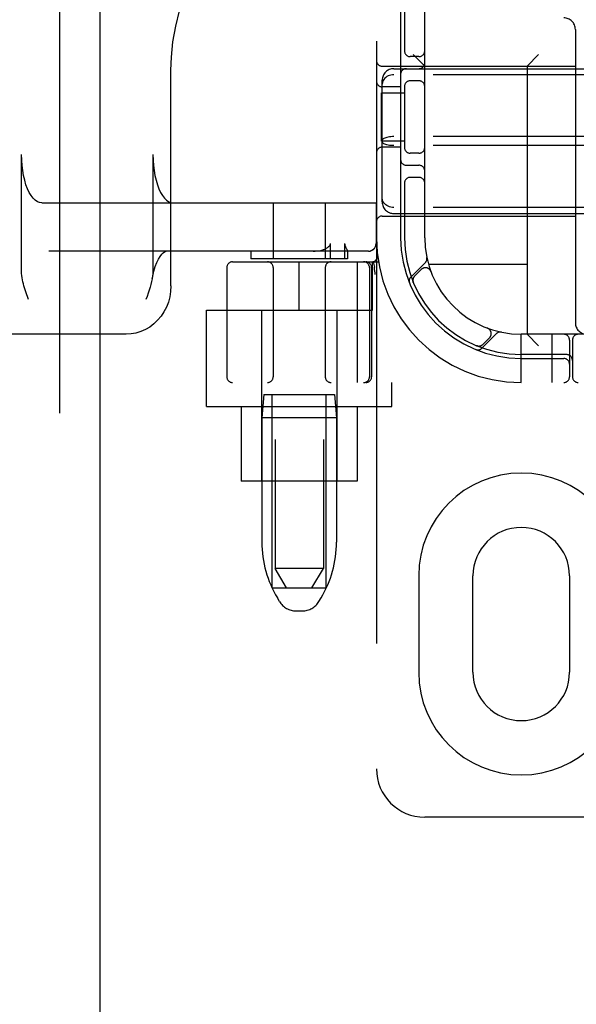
# Model space of a CAD drawing. Header units: inches. Extents: x 0 to 283, y 0 to 183.
# Tile 18 of 81: x 97.15 to 98.59, y 90.65 to 93.2. Entities that reach past the tile are written whole.
import ezdxf

# ---------------------------------------------------------------- set-up
doc = ezdxf.new("R2010")
doc.units = ezdxf.units.IN
doc.header["$LTSCALE"] = 15.583333
doc.header["$MEASUREMENT"] = 0
doc.linetypes.add('HIDDEN', pattern=[0.2, 0.1, -0.1])
doc.layers.add('DEFAULT_2', color=8, linetype='HIDDEN')
doc.layers.add('LEFTHAND_DOOR_ASSEMBLY', color=7, linetype='CONTINUOUS')

msp = doc.modelspace()

# ---------------------------------------------------------------- linework, layer by layer
at = {"layer": 'DEFAULT_2', "color": 8, "linetype": 'HIDDEN'}
for p, q in [((98.0709, 96.2563), (98.0709, 91.2563)), ((97.8084, 95.2253), (97.8084, 91.7753)), ((97.9334, 95.2253), (97.9334, 91.7753)), ((98.1959, 92.6313), (98.1959, 94.8813)), ((98.1334, 93.2413), (98.1334, 92.6313)), ((98.1434, 93.2413), (98.1434, 93.1121)), ((98.5859, 93.1703), (98.5859, 92.4113)), ((98.1809, 93.1), (98.1584, 93.1)), ((98.1959, 93.0753), (98.1659, 93.1053)), ((98.4609, 93.0753), (98.4909, 93.1053)), ((98.0859, 93.0753), (98.5859, 93.0753)), ((98.4609, 93.0753), (98.4609, 92.3813)), ((97.5387, 92.5063), (97.5387, 93.0649)), ((98.1159, 93.0688), (99.7759, 93.0688)), ((99.7759, 93.0531), (98.1159, 93.0531)), ((98.0859, 92.7239), (98.0859, 93.0387)), ((98.1434, 93.0255), (98.1434, 92.8621)), ((98.1809, 93.0375), (98.1584, 93.0375)), ((98.0839, 92.8813), (98.0839, 93.0063)), ((98.0839, 93.0063), (98.1434, 93.0063)), ((98.1334, 93.0219), (98.0859, 93.0219)), ((98.1434, 92.8813), (98.0839, 92.8813)), ((99.7759, 92.893), (98.1159, 92.893)), ((97.152, 92.5448), (97.152, 92.8463)), ((97.4922, 92.8463), (97.4922, 92.5448)), ((98.1334, 92.8657), (98.0859, 92.8657)), ((99.7759, 92.8696), (98.1159, 92.8696)), ((98.1809, 92.85), (98.1584, 92.85)), ((98.1484, 92.8188), (98.1809, 92.8188)), ((98.1434, 92.7755), (98.1434, 92.6313)), ((98.1809, 92.7875), (98.1584, 92.7875)), ((97.2046, 92.7213), (98.0704, 92.7213)), ((97.8034, 92.7213), (97.8034, 92.5763)), ((97.9384, 92.7213), (97.9384, 92.5763)), ((98.07, 92.7213), (98.07, 92.6163)), ((98.0704, 92.7213), (98.0704, 92.6163)), ((99.7759, 92.7094), (98.1159, 92.7094)), ((98.1159, 92.6938), (99.7759, 92.6938)), ((98.0859, 92.6873), (98.5859, 92.6873)), ((97.9519, 92.5763), (97.9519, 92.6163)), ((97.9886, 92.6163), (97.9886, 92.5763)), ((98.0504, 92.5963), (97.2227, 92.5963)), ((97.7459, 92.5963), (97.7459, 92.5763)), ((97.9959, 92.5965), (97.9959, 92.5763)), ((97.9959, 92.5964), (97.9959, 92.5963)), ((97.6984, 92.5688), (98.0762, 92.5688)), ((97.9959, 92.5763), (97.7459, 92.5763)), ((97.8709, 92.4438), (97.8709, 92.5688)), ((98.0207, 92.5688), (98.0207, 92.2563)), ((98.0609, 92.4438), (98.0609, 92.5688)), ((98.0622, 92.5692), (98.0656, 92.5547)), ((98.1973, 92.5666), (98.1597, 92.529)), ((97.6834, 92.5538), (97.6834, 92.2713)), ((97.8034, 92.5538), (97.8034, 92.2713)), ((97.9384, 92.5538), (97.9384, 92.2713)), ((98.0528, 92.5538), (98.0528, 92.2713)), ((98.0584, 92.5538), (98.0584, 92.2713)), ((98.0657, 92.5542), (98.0656, 92.5547)), ((98.0678, 92.5359), (98.0672, 92.5402)), ((98.187, 92.5492), (98.1697, 92.5319)), ((98.4609, 92.5623), (98.2056, 92.5623)), ((98.2116, 92.5442), (98.2115, 92.5445)), ((98.2116, 92.5442), (98.2117, 92.5438)), ((98.1658, 92.5171), (98.1664, 92.5157)), ((98.1664, 92.5157), (98.1663, 92.5158)), ((98.1664, 92.5157), (98.1664, 92.5157)), ((97.1702, 92.4713), (97.1683, 92.4763)), ((97.6309, 92.1943), (97.6309, 92.4438)), ((97.6309, 92.4438), (98.0609, 92.4438)), ((97.7734, 92.4438), (97.7734, 92.0013)), ((97.9684, 92.4438), (97.9684, 92.0013)), ((98.3585, 92.3971), (98.3588, 92.3969)), ((98.3591, 92.3968), (98.3588, 92.397)), ((97.4225, 92.3813), (96.0376, 92.3813)), ((98.3436, 92.3451), (98.3812, 92.3827)), ((98.3465, 92.3551), (98.3638, 92.3724)), ((98.4459, 92.2563), (98.4459, 92.3813)), ((99.4459, 92.3813), (98.4459, 92.3813)), ((98.4609, 92.3813), (98.4909, 92.3513)), ((98.5259, 92.2563), (98.5259, 92.3813)), ((98.5709, 92.3663), (98.5709, 92.2713)), ((98.5784, 92.3663), (98.5784, 92.2713)), ((98.3303, 92.3517), (98.3317, 92.3512)), ((98.5634, 92.3288), (98.4459, 92.3288)), ((98.4459, 92.3188), (98.5559, 92.3188)), ((100.1934, 92.2563), (97.6984, 92.2563)), ((98.1109, 92.1943), (98.1109, 92.2563)), ((97.7794, 92.2253), (97.7744, 92.1653)), ((97.7794, 92.2253), (97.9624, 92.2253)), ((97.8009, 91.7253), (97.8009, 92.2253)), ((97.9409, 91.7253), (97.9409, 92.2253)), ((97.9624, 92.2253), (97.9674, 92.1653)), ((97.6309, 92.1943), (98.1109, 92.1943)), ((97.7209, 92.1943), (97.7209, 92.0013)), ((98.0209, 92.1943), (98.0209, 92.0013)), ((97.7744, 92.1653), (97.7744, 91.8428)), ((97.9674, 92.1653), (97.7744, 92.1653)), ((97.9674, 92.1653), (97.9674, 91.8428)), ((98.0209, 92.0013), (97.7209, 92.0013)), ((97.9334, 91.7753), (97.8084, 91.7753)), ((97.8384, 91.7253), (97.8084, 91.7753)), ((97.9034, 91.7253), (97.9334, 91.7753)), ((98.1803, 91.7563), (98.1803, 91.5063)), ((98.3209, 91.5063), (98.3209, 91.7563)), ((98.5709, 91.7563), (98.5709, 91.5063)), ((97.8009, 91.7253), (97.9409, 91.7253)), ((97.8198, 91.6896), (97.8143, 91.6988)), ((97.922, 91.6896), (97.9275, 91.6988)), ((97.8627, 91.6653), (97.8791, 91.6653)), ((99.6959, 91.1313), (98.1959, 91.1313))]:
    msp.add_line(p, q, dxfattribs=at)
for points in [[(97.5387, 93.0649), (97.5399, 93.0982), (97.544, 93.1387), (97.5511, 93.1788), (97.5612, 93.2182), (97.5741, 93.2566), (97.5899, 93.2938), (97.6084, 93.3295), (97.6295, 93.3635), (97.653, 93.3955), (97.6789, 93.4254), (97.7068, 93.4528), (97.7368, 93.4777), (97.7685, 93.4999), (97.8018, 93.5191), (97.8364, 93.5354), (97.872, 93.5485), (97.9086, 93.5584), (97.9396, 93.5642)], [(98.1159, 93.0531), (98.1121, 93.0529), (98.1083, 93.0524), (98.1047, 93.0514), (98.1012, 93.05), (98.0979, 93.0483), (98.0949, 93.0462), (98.0923, 93.0439), (98.0901, 93.0412), (98.0883, 93.0383), (98.087, 93.0352), (98.0862, 93.032), (98.0859, 93.0287)], [(98.1159, 92.893), (98.1121, 92.8929), (98.1083, 92.8926), (98.1047, 92.8922), (98.1012, 92.8917), (98.0979, 92.8909), (98.0949, 92.8901), (98.0923, 92.8891), (98.0901, 92.888), (98.0883, 92.8868), (98.087, 92.8856), (98.0862, 92.8843), (98.0859, 92.883)], [(98.1159, 92.8696), (98.1121, 92.8697), (98.1083, 92.8699), (98.1047, 92.8703), (98.1012, 92.8709), (98.0979, 92.8716), (98.0949, 92.8725), (98.0923, 92.8735), (98.0901, 92.8746), (98.0883, 92.8758), (98.087, 92.877), (98.0862, 92.8783), (98.0859, 92.8796)], [(97.2046, 92.7213), (97.1987, 92.7221), (97.1929, 92.7244), (97.1872, 92.7283), (97.1818, 92.7337), (97.1766, 92.7405), (97.1718, 92.7486), (97.1674, 92.7579), (97.1635, 92.7684), (97.1601, 92.7798), (97.1572, 92.7921), (97.155, 92.805), (97.1533, 92.8185), (97.1523, 92.8322), (97.152, 92.8463)], [(97.4922, 92.8463), (97.4926, 92.8322), (97.4935, 92.8185), (97.4952, 92.805), (97.4974, 92.7921), (97.5003, 92.7798), (97.5037, 92.7684), (97.5076, 92.7579), (97.512, 92.7486), (97.5168, 92.7405), (97.522, 92.7337), (97.5274, 92.7283), (97.5331, 92.7244), (97.5389, 92.7221), (97.5448, 92.7213)], [(98.1159, 92.7094), (98.1121, 92.7096), (98.1083, 92.7102), (98.1047, 92.7112), (98.1012, 92.7126), (98.0979, 92.7143), (98.0949, 92.7163), (98.0923, 92.7187), (98.0901, 92.7214), (98.0883, 92.7243), (98.087, 92.7274), (98.0862, 92.7306), (98.0859, 92.7339)], [(97.9401, 92.6034), (97.9416, 92.6043), (97.9431, 92.6052), (97.9445, 92.6061), (97.9458, 92.6071), (97.947, 92.6081), (97.9481, 92.6091), (97.9491, 92.6101), (97.95, 92.6112), (97.9508, 92.6124), (97.9514, 92.6137), (97.9518, 92.615), (97.9519, 92.6163)], [(97.9886, 92.6163), (97.9887, 92.6149), (97.9888, 92.6136), (97.9891, 92.6123), (97.9894, 92.6112), (97.9898, 92.6101), (97.9901, 92.6091), (97.9906, 92.6081), (97.991, 92.6071), (97.9914, 92.6062), (97.9919, 92.6052), (97.9923, 92.6043)], [(98.05, 92.5963), (98.0539, 92.5967), (98.0576, 92.5978), (98.0611, 92.5997), (98.0641, 92.6021), (98.0666, 92.6052), (98.0684, 92.6086), (98.0696, 92.6124), (98.07, 92.6163)], [(97.4903, 92.5249), (97.4915, 92.5314), (97.4947, 92.5445), (97.4983, 92.5564), (97.5023, 92.5669), (97.5065, 92.5757), (97.5108, 92.5829), (97.515, 92.5885), (97.5188, 92.5924), (97.5222, 92.5948), (97.5248, 92.596), (97.5267, 92.5963)], [(97.907, 92.5963), (97.9122, 92.5965), (97.917, 92.5969), (97.9215, 92.5975), (97.9258, 92.5984), (97.9298, 92.5994), (97.9335, 92.6006), (97.9369, 92.6019), (97.9401, 92.6034)], [(97.9923, 92.6043), (97.994, 92.601), (97.9944, 92.6002), (97.9947, 92.5995), (97.995, 92.5988), (97.9953, 92.5982), (97.9956, 92.5976), (97.9958, 92.5971), (97.9959, 92.5967), (97.9959, 92.5964)], [(97.1683, 92.4763), (97.1648, 92.4863), (97.1631, 92.4913), (97.1614, 92.4964), (97.1598, 92.5014), (97.1583, 92.5065), (97.1569, 92.5117), (97.1556, 92.517), (97.1544, 92.5223), (97.1535, 92.5277), (97.1527, 92.5333), (97.1522, 92.539), (97.152, 92.5448)], [(97.4922, 92.5448), (97.492, 92.5383), (97.4913, 92.5316), (97.4903, 92.5249)], [(98.0672, 92.5402), (98.0667, 92.5447), (98.0662, 92.5494), (98.0657, 92.5542)], [(97.4903, 92.5249), (97.4888, 92.5176), (97.487, 92.5104), (97.4849, 92.5029), (97.4825, 92.4953), (97.4799, 92.4875), (97.4771, 92.4795), (97.4741, 92.4713)], [(98.1663, 92.5158), (98.1663, 92.5158), (98.1662, 92.516), (98.1662, 92.5162), (98.1661, 92.5165), (98.166, 92.5167), (98.1659, 92.517), (98.1659, 92.5172), (98.1658, 92.5175), (98.1657, 92.5177), (98.1657, 92.518), (98.1656, 92.5183), (98.1656, 92.5185), (98.1655, 92.5188), (98.1655, 92.5191), (98.1654, 92.5194), (98.1654, 92.5196)], [(97.5387, 92.5063), (97.538, 92.4921), (97.5358, 92.4782), (97.5321, 92.4646), (97.5271, 92.4516), (97.5207, 92.4393), (97.5131, 92.4279), (97.5043, 92.4175), (97.4946, 92.4082), (97.4839, 92.4001), (97.4725, 92.3934), (97.4605, 92.3882), (97.4481, 92.3844), (97.4354, 92.3821), (97.4225, 92.3813)], [(98.3304, 92.3517), (98.3304, 92.3517), (98.3303, 92.3517)], [(98.3341, 92.3508), (98.334, 92.3508), (98.3336, 92.3509), (98.3333, 92.3509), (98.3329, 92.351), (98.3326, 92.351), (98.3323, 92.3511), (98.332, 92.3512), (98.3317, 92.3513), (98.3314, 92.3514), (98.3311, 92.3515), (98.3309, 92.3515), (98.3306, 92.3516), (98.3305, 92.3517), (98.3304, 92.3517)]]:
    msp.add_lwpolyline(points, dxfattribs=at)
for centre, radius, start, end in [((98.5559, 93.1703), 0.03, 0, 90), ((98.1584, 93.115), 0.015, 180, 270), ((98.1809, 93.115), 0.015, 270, 360), ((98.0859, 93.0903), 0.015, 180, 270), ((98.1809, 93.0838), 0.015, 270, 360), ((98.1159, 93.0388), 0.03, 90, 180), ((98.1484, 93.0538), 0.015, 90, 180), ((98.0859, 93.0369), 0.015, 180, 270), ((98.1584, 93.0225), 0.015, 90, 180), ((98.1809, 93.0225), 0.015, 0, 90), ((98.0859, 92.8507), 0.015, 90, 180), ((98.1584, 92.865), 0.015, 180, 270), ((98.1809, 92.865), 0.015, 270, 0), ((98.1484, 92.8338), 0.015, 180, 270), ((98.1809, 92.8038), 0.015, 0, 90), ((98.1584, 92.7725), 0.015, 90, 180), ((98.1809, 92.7725), 0.015, 0, 90), ((98.1159, 92.7238), 0.03, 180, 270), ((98.0859, 92.6723), 0.015, 90, 180), ((98.0504, 92.6163), 0.02, 270, 360), ((98.4459, 92.6313), 0.375, 180, 270), ((98.4459, 92.6313), 0.3125, 180, 270), ((98.4459, 92.6313), 0.3025, 180, 270), ((98.4459, 92.6313), 0.25, 180, 270), ((97.6984, 92.5538), 0.015, 90, 180), ((97.7884, 92.5538), 0.015, 0, 90), ((97.9534, 92.5538), 0.015, 90, 180), ((98.0378, 92.5538), 0.015, 0, 90), ((98.0434, 92.5538), 0.015, 0, 90), ((98.0588, 92.5838), 0.015, 270, 6.9957), ((98.1871, 92.5768), 0.0145, 315, 11.8855), ((98.1977, 92.5386), 0.015, 20.4747, 135), ((98.17, 92.5187), 0.0145, 135, 202.1958), ((98.1803, 92.5212), 0.015, 135, 202.5046), ((98.3532, 92.383), 0.015, 315, 69.5253), ((98.3914, 92.3725), 0.0145, 78.1145, 135), ((98.6159, 92.4113), 0.03, 180, 270), ((98.5559, 92.3663), 0.015, 0, 90), ((98.5934, 92.3663), 0.015, 90, 180), ((98.3333, 92.3554), 0.0145, 247.8042, 315), ((98.3359, 92.3657), 0.015, 247.4954, 315), ((98.5559, 92.3038), 0.015, 0, 90), ((98.5634, 92.3138), 0.015, 0, 90), ((97.6984, 92.2713), 0.015, 180, 270), ((97.7884, 92.2713), 0.015, 270, 360), ((97.9534, 92.2713), 0.015, 180, 270), ((98.0378, 92.2713), 0.015, 270, 360), ((98.0434, 92.2713), 0.015, 270, 360), ((98.5559, 92.2713), 0.015, 270, 360), ((98.5934, 92.2713), 0.015, 180, 270), ((98.4459, 91.7563), 0.2656, 0, 180), ((98.4459, 91.7563), 0.125, 0, 180), ((98.0544, 91.8428), 0.28, 180, 210.9637), ((97.6874, 91.8428), 0.28, 329.0363, 360), ((97.8627, 91.7153), 0.05, 210.9637, 270), ((97.8791, 91.7153), 0.05, 270, 329.0363), ((98.4459, 91.5063), 0.2656, 180, 360), ((98.4459, 91.5063), 0.125, 180, 360), ((98.1959, 91.2563), 0.125, 180, 270)]:
    msp.add_arc(centre, radius, start, end, dxfattribs=at)
at = {"layer": 'LEFTHAND_DOOR_ASSEMBLY', "color": 8, "linetype": 'HIDDEN'}
msp.add_line((97.2504, 124.9023), (97.2504, 62.6103), dxfattribs=at)
at = {"layer": 'LEFTHAND_DOOR_ASSEMBLY', "color": 3, "linetype": 'Continuous'}
msp.add_line((97.3544, 124.9023), (97.3544, 62.6103), dxfattribs=at)

doc.saveas('drawing.dxf')
